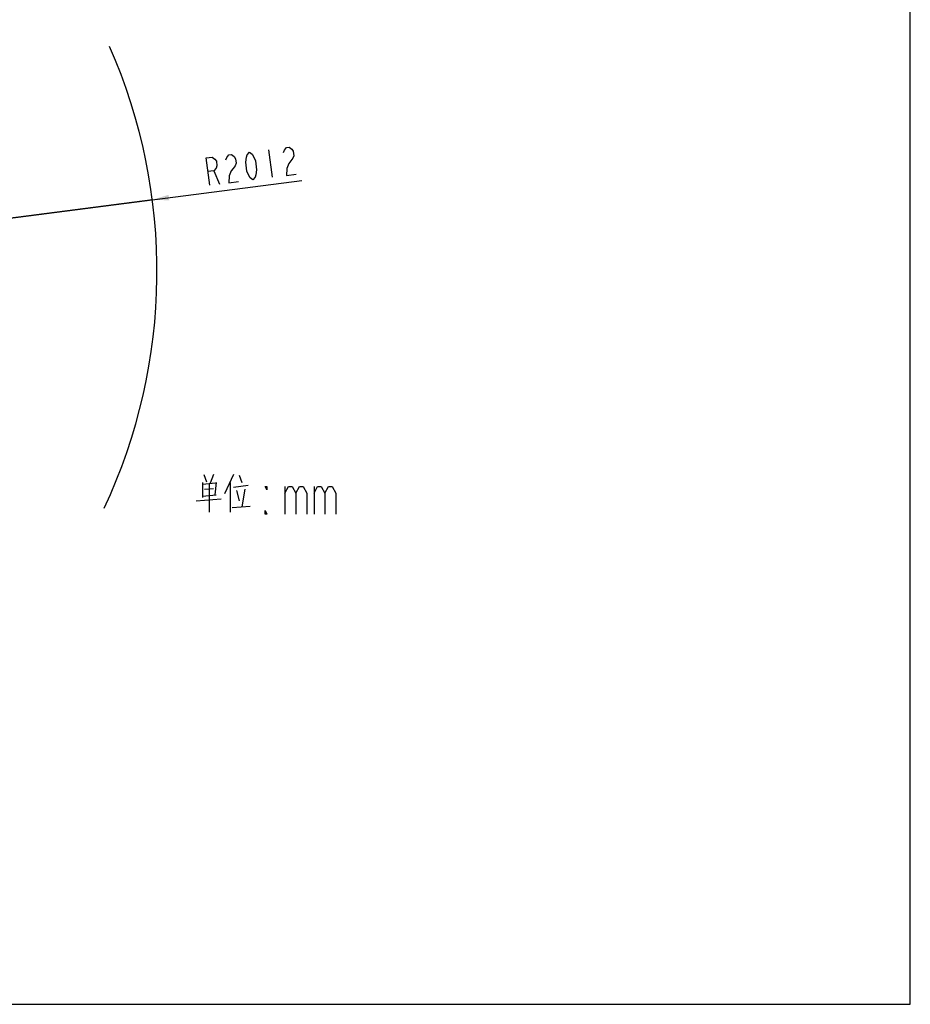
# Model space of a CAD drawing. Header units: millimetres. Extents: x 0 to 11890, y 0 to 8410.
# Tile 56 of 86: x 8671 to 11890, y 0 to 3558. Entities that reach past the tile are written whole.
import ezdxf

# ---------------------------------------------------------------- set-up
doc = ezdxf.new("R2010")
doc.units = ezdxf.units.MM
doc.header["$LTSCALE"] = 653.95
doc.layers.get('0').update_dxf_attribs({"linetype": 'CONTINUOUS'})
for name, color, linetype in [('R70-2000运动范围_DXF_DIMENSION', 7, 'CONTINUOUS'), ('R70-2000运动范围_DXF_FORMAT', 7, 'CONTINUOUS'), ('R70-2000运动范围_DXF_TEXT', 7, 'CONTINUOUS')]:
    doc.layers.add(name, color=color, linetype=linetype)
doc.styles.get("Standard").update_dxf_attribs({"font": 'txt', "width": 0.7})
doc.dimstyles.new('DIMSTYLE_3', dxfattribs={"dimtxt": 100, "dimasz": 60, "dimexe": 2, "dimexo": 0.2, "dimtad": 1, "dimdsep": 46, "dimtxsty": 'Standard', "dimblk": '_FILLED', "dimblk1": '_FILLED', "dimblk2": '_FILLED', "dimcen": 0.09, "dimclrt": 5, "dimazin": 2, "dimtp": 0.01, "dimtm": 0.01, "dimtfac": 1, "dimtofl": 0, "dimtmove": 0, "dimatfit": 3, "dimldrblk": '_FILLED', "dimfxl": 0, "dimtolj": 1, "dimarcsym": 0})

# ---------------------------------------------------------------- blocks, each defined once
blk = doc.blocks.new('_FILLED')
at = {"color": 0, "linetype": 'ByBlock'}
blk.add_solid([(0, 0), (-1, 0.167), (-1, -0.167)], dxfattribs=at)
blk = doc.blocks.new('*D9')
at = {"layer": 'R70-2000运动范围_DXF_DIMENSION', "color": 2, "linetype": 'Continuous'}
for p, q in [((7155.4, 2648.4), (9691, 2977.4)), ((9150.7, 2907.3), (7155.4, 2648.4)), ((9150.7, 2907.3), (9150.7, 2907.3))]:
    blk.add_line(p, q, dxfattribs=at)
at = {"layer": 'R70-2000运动范围_DXF_DIMENSION', "color": 2, "linetype": 'Continuous', "xscale": 60, "yscale": 60, "zscale": 60, "rotation": 187.3919185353}
blk.add_blockref('_FILLED', (9150.7, 2907.3), dxfattribs=at)

msp = doc.modelspace()

# ---------------------------------------------------------------- linework, layer by layer
at = {"color": 7, "linetype": 'Continuous'}
msp.add_arc((7155.437, 2648.422), 2012, 334.842634, 23.811038, dxfattribs=at)
at = {"layer": 'R70-2000运动范围_DXF_DIMENSION', "color": 5, "linetype": 'Continuous'}
for p, q in [((9570.779, 3087.847), (9583.646, 2988.679)), ((9373.297, 3011.806), (9392.746, 2963.91))]:
    msp.add_line(p, q, dxfattribs=at)
for points in [[(9624.988, 3078.074), (9628.254, 3086.901), (9635.859, 3096.291), (9644.536, 3097.417), (9654.286, 3090.278), (9659.697, 3082.577), (9661.841, 3066.049), (9658.575, 3057.222), (9650.969, 3047.832), (9643.365, 3038.443), (9636.832, 3020.789), (9635.71, 2995.433), (9670.419, 2999.937)], [(9358.037, 2959.407), (9345.171, 3058.576), (9366.863, 3061.39), (9376.613, 3054.252), (9382.024, 3046.551), (9384.169, 3030.023), (9380.902, 3021.196), (9373.297, 3011.806), (9351.604, 3008.991)], [(9416.733, 3051.054), (9420, 3059.881), (9427.605, 3069.271), (9436.282, 3070.397), (9446.032, 3063.258), (9451.442, 3055.558), (9453.586, 3039.029), (9450.32, 3030.202), (9442.715, 3020.813), (9435.11, 3011.423), (9428.577, 2993.769), (9427.455, 2968.414), (9462.164, 2972.917)], [(9514.228, 2979.672), (9504.479, 2986.81), (9499.068, 2994.511), (9492.584, 3010.476), (9488.295, 3043.533), (9490.49, 3060.624), (9493.756, 3069.451), (9501.361, 3078.841), (9511.111, 3071.702), (9516.522, 3064.001), (9523.005, 3048.036), (9527.294, 3014.98), (9525.1, 2997.889), (9521.833, 2989.062), (9514.228, 2979.672)]]:
    msp.add_lwpolyline(points, dxfattribs=at)
at = {"layer": 'R70-2000运动范围_DXF_FORMAT', "color": 7, "linetype": 'Continuous'}
for p, q in [((11890, 0), (11890, 8410)), ((0, 0), (11890, 0))]:
    msp.add_line(p, q, dxfattribs=at)
at = {"layer": 'R70-2000运动范围_DXF_TEXT', "color": 5, "linetype": 'Continuous'}
for p, q in [((9336.842, 1914.177), (9346.841, 1887.564)), ((9371.841, 1914.177), (9359.342, 1882.726)), ((9444.342, 1914.177), (9411.841, 1844.016)), ((9464.341, 1911.758), (9474.342, 1885.145)), ((9331.842, 1885.145), (9331.842, 1831.919)), ((9379.341, 1882.726), (9331.842, 1877.887)), ((9339.342, 1860.952), (9371.841, 1863.371)), ((9356.841, 1778.693), (9356.841, 1880.306)), ((9381.841, 1885.145), (9376.841, 1841.597)), ((9431.841, 1885.145), (9431.841, 1778.693)), ((9444.342, 1868.21), (9496.841, 1875.467)), ((9454.342, 1856.113), (9464.341, 1819.822)), ((9484.342, 1860.952), (9474.342, 1798.048)), ((9629.967, 1871.435), (9629.967, 1771.435)), ((9734.967, 1871.435), (9734.967, 1771.435)), ((9309.342, 1819.822), (9399.342, 1827.081)), ((9331.842, 1836.758), (9381.841, 1841.597)), ((9439.341, 1795.629), (9504.342, 1800.468))]:
    msp.add_line(p, q, dxfattribs=at)
for points in [[(9564.342, 1871.435), (9564.342, 1858.935), (9557.779, 1871.435), (9564.342, 1871.435)], [(9629.967, 1846.435), (9643.091, 1871.435), (9656.216, 1871.435), (9669.341, 1846.435), (9669.341, 1771.435)], [(9669.341, 1846.435), (9682.467, 1871.435), (9695.592, 1871.435), (9708.716, 1846.435), (9708.716, 1771.435)], [(9734.967, 1846.435), (9748.092, 1871.435), (9761.216, 1871.435), (9774.341, 1846.435), (9774.341, 1771.435)], [(9774.341, 1846.435), (9787.466, 1871.435), (9800.592, 1871.435), (9813.717, 1846.435), (9813.717, 1771.435)], [(9564.342, 1771.435), (9557.779, 1771.435), (9557.779, 1783.935), (9564.342, 1771.435)]]:
    msp.add_lwpolyline(points, dxfattribs=at)

# ---------------------------------------------------------------- dimensions: what is measured, and where the dimension line sits
at = {"layer": 'R70-2000运动范围_DXF_DIMENSION', "color": 2, "linetype": 'Continuous'}
dim = msp.add_radius_dim(center=(7155.437, 2648.422), mpoint=(9150.713, 2907.298), text='R<>', dimstyle='DIMSTYLE_3', override={"dimpost": '<>'}, dxfattribs=at)
dim.commit()
dim.dimension.update_dxf_attribs({"geometry": '*D9', "text_midpoint": (9340.683, 2957.155), "dimtype": 164})

doc.saveas('drawing.dxf')
